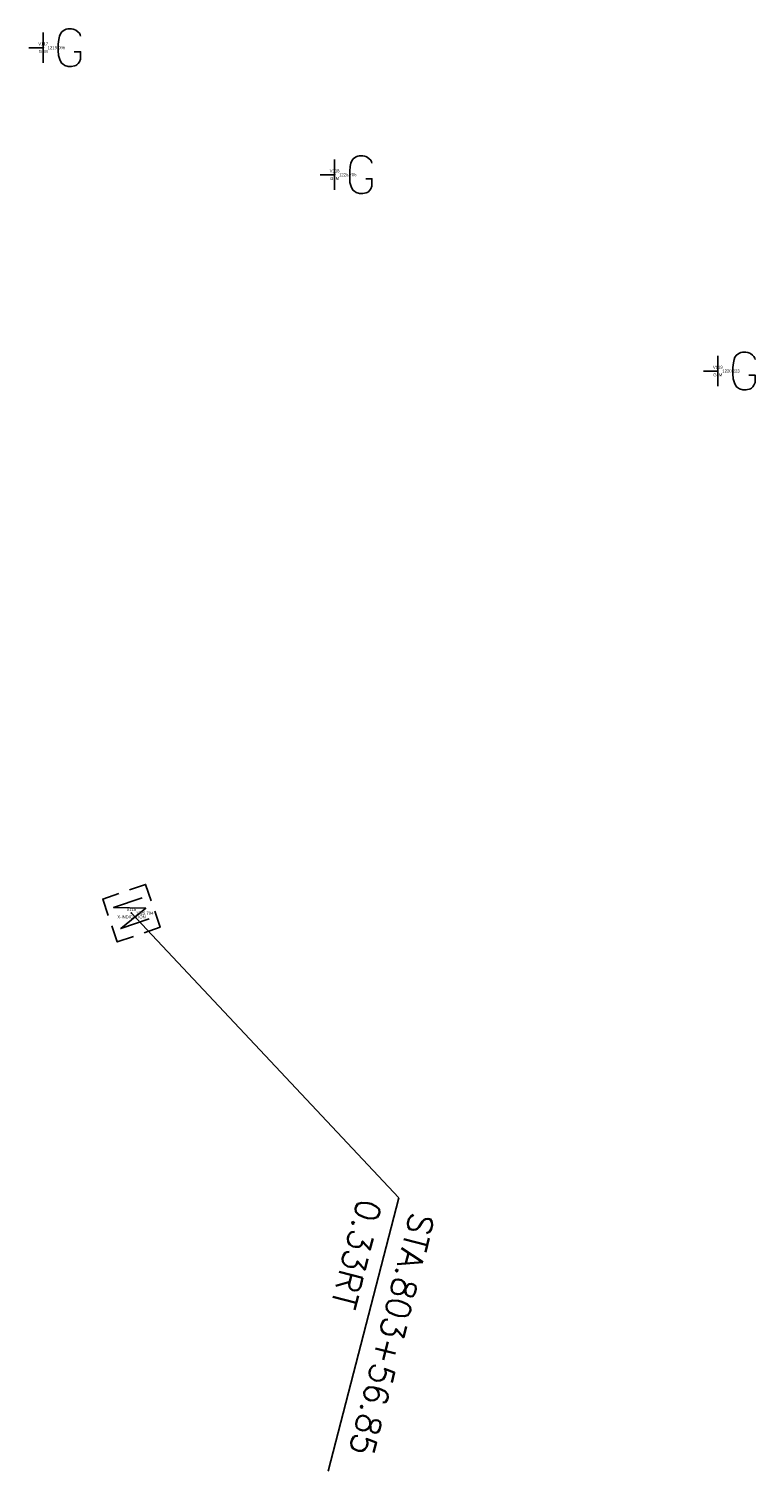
# Model space of a CAD drawing. Extents: x 0 to 213038, y 0 to 462006.
# Tile 74 of 107: x 168806 to 168854, y 439566 to 439661. Entities that reach past the tile are written whole.
import ezdxf
from ezdxf.enums import TextEntityAlignment as Align

# ---------------------------------------------------------------- set-up
doc = ezdxf.new("R2010")
doc.units = 0
doc.header["$LTSCALE"] = 20
doc.header["$MEASUREMENT"] = 0
doc.layers.get('0').update_dxf_attribs({"linetype": 'CONTINUOUS'})
for name, color, linetype in [('OFFSTA_LEAD', 7, 'CONTINUOUS'), ('OFFSTA_TEXT', 7, 'CONTINUOUS'), ('PNTDESC', 3, 'CONTINUOUS'), ('PNTELEV', 5, 'CONTINUOUS'), ('PNTNO', 7, 'CONTINUOUS'), ('PNTS_DTU-4-30-2025', 1, 'CONTINUOUS'), ('SV_X_MON_BLOCKS_FOUNDMARK', 7, 'CONTINUOUS'), ('UT_X_GAS_BLOCKS', 2, 'CONTINUOUS')]:
    doc.layers.add(name, color=color, linetype=linetype)
doc.styles.add('HY-278-M1|ROMANS', font='ROMANS.SHX')
doc.styles.add('PTXT', font='TXT')
doc.styles.add('romans', font='romans.shx', dxfattribs={"width": 0.75, "oblique": 22.5})
doc.dimstyles.new('20 Scale Prop', dxfattribs={"dimscale": 20, "dimtxt": 0.14, "dimasz": 0.12, "dimexe": 0.05, "dimexo": 0.05, "dimgap": 0.05, "dimtad": 1, "dimzin": 0, "dimdsep": 46, "dimtxsty": 'romans', "dimcen": 0, "dimdle": 0.1, "dimclrd": 1, "dimclre": 1, "dimclrt": 7, "dimaunit": 1, "dimadec": 4, "dimazin": 0, "dimtfac": 1, "dimtmove": 0, "dimatfit": 1, "dimfxl": 1, "dimtvp": 1, "dimtolj": 1, "dimtzin": 0, "dimarcsym": 0})

# ---------------------------------------------------------------- blocks, each defined once
blk = doc.blocks.new('SRVPNO1')
at = {"layer": 'PNTDESC', "style": 'PTXT'}
blk.add_attdef('DESC2', text='', height=1, dxfattribs=at).set_placement((0, -1.75), align=Align.CENTER)
at = {"layer": 'PNTELEV', "style": 'PTXT'}
blk.add_attdef('ELEV2', (1.5, -0.5), '', height=1, dxfattribs=at)
at = {"layer": 'PNTNO', "style": 'PTXT'}
blk.add_attdef('PT#', text='', height=1, dxfattribs=at).set_placement((0, 0.75), align=Align.CENTER)
blk = doc.blocks.new('GMRK')
for p, q in [((0, -0.05), (0, 0.05)), ((0, 0), (-0.0476, 0))]:
    blk.add_line(p, q)
at = {"flags": 128}
blk.add_lwpolyline([(0.1238, 0.0378), (0.1228, 0.0427), (0.1199, 0.0476), (0.115, 0.0526), (0.1081, 0.0585), (0.1032, 0.0604), (0.0992, 0.0614), (0.0933, 0.0624), (0.0815, 0.0624), (0.0766, 0.0614), (0.0736, 0.0604), (0.0697, 0.0585), (0.0618, 0.0526), (0.0569, 0.0457), (0.0539, 0.0378), (0.052, 0.027), (0.05, 0.0112), (0.05, -0.0094), (0.051, -0.0262), (0.0549, -0.039), (0.0608, -0.0508), (0.0658, -0.0547), (0.0717, -0.0586), (0.0825, -0.0626), (0.0933, -0.0626), (0.1041, -0.0606), (0.1081, -0.0586), (0.112, -0.0567), (0.116, -0.0527), (0.1199, -0.0468), (0.1238, -0.038), (0.1238, -0.0134), (0.1032, -0.0134)], dxfattribs=at)
blk = doc.blocks.new('MONBX')
at = {"flags": 128}
for points in [[(-0.075, 0.0189), (-0.075, 0.0751), (-0.0188, 0.0751)], [(-0.037, -0.05), (-0.037, 0.05), (0, -0.05), (0.037, 0.05), (0.037, -0.05)], [(0.0177, 0.0751), (0.0751, 0.0751), (0.0751, 0.0189)], [(-0.0188, -0.075), (-0.075, -0.075), (-0.075, -0.0189)], [(0.0751, -0.0189), (0.0751, -0.075), (0.0177, -0.075)]]:
    blk.add_lwpolyline(points, dxfattribs=at)

msp = doc.modelspace()

# ---------------------------------------------------------------- linework, layer by layer
at = {"layer": 'PNTS_DTU-4-30-2025'}
for p in [(168806.601, 439659.96, 1219.096), (168825.918, 439651.544, 1225.705), (168851.321, 439638.533, 1220.223), (168812.451, 439602.604, 1225.704)]:
    msp.add_point(p, dxfattribs=at)

# ---------------------------------------------------------------- block references
at = {"layer": 'PNTS_DTU-4-30-2025', "xscale": 0.2, "yscale": 0.2, "zscale": 0.2}
for p, values in [((168806.601, 439659.96, 1219.096), {'PT#': 'V117', 'ELEV2': '1219.096', 'DESC2': 'GLM'}), ((168825.918, 439651.544, 1225.705), {'PT#': 'V118', 'ELEV2': '1225.705', 'DESC2': 'GLM'}), ((168851.321, 439638.533, 1220.223), {'PT#': 'V119', 'ELEV2': '1220.223', 'DESC2': 'GLM'}), ((168812.451, 439602.604, 1225.704), {'PT#': 'V116', 'ELEV2': '1225.704', 'DESC2': 'X-INDICATION'})]:
    msp.add_blockref('SRVPNO1', p, dxfattribs=at).add_auto_attribs(values)
at = {"layer": 'SV_X_MON_BLOCKS_FOUNDMARK', "xscale": 20.00000000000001, "yscale": 20.00000000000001, "zscale": 20.00000000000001, "rotation": 108.8095530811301}
msp.add_blockref('MONBX', (168812.451, 439602.604, 4787.66), dxfattribs=at)
at = {"layer": 'UT_X_GAS_BLOCKS', "xscale": 20, "yscale": 20, "zscale": 20}
for p in [(168806.601, 439659.96, 1219.096), (168806.601, 439659.96, 1219.096), (168825.918, 439651.544, 1225.705), (168825.918, 439651.544, 1225.705), (168851.321, 439638.533, 1220.223), (168851.321, 439638.533, 1220.223)]:
    msp.add_blockref('GMRK', p, dxfattribs=at)

# ---------------------------------------------------------------- texts
at = {"layer": 'OFFSTA_TEXT', "style": 'HY-278-M1|ROMANS'}
for s, p in [('0.33RT', (168828.273, 439583.558)), ('STA.803+56.85', (168831.759, 439582.658))]:
    msp.add_text(s, height=1.6, rotation=255.52131, dxfattribs=at).set_placement(p, align=Align.MIDDLE_LEFT)

# ---------------------------------------------------------------- leaders
at = {"layer": 'OFFSTA_LEAD', "has_arrowhead": 0}
msp.add_leader([(168812.451, 439602.604), (168830.176, 439583.728), (168825.501, 439565.625)], dimstyle='20 Scale Prop', override={"dimscale": 20, "dimasz": 0.1}, dxfattribs=at)

doc.saveas('drawing.dxf')
